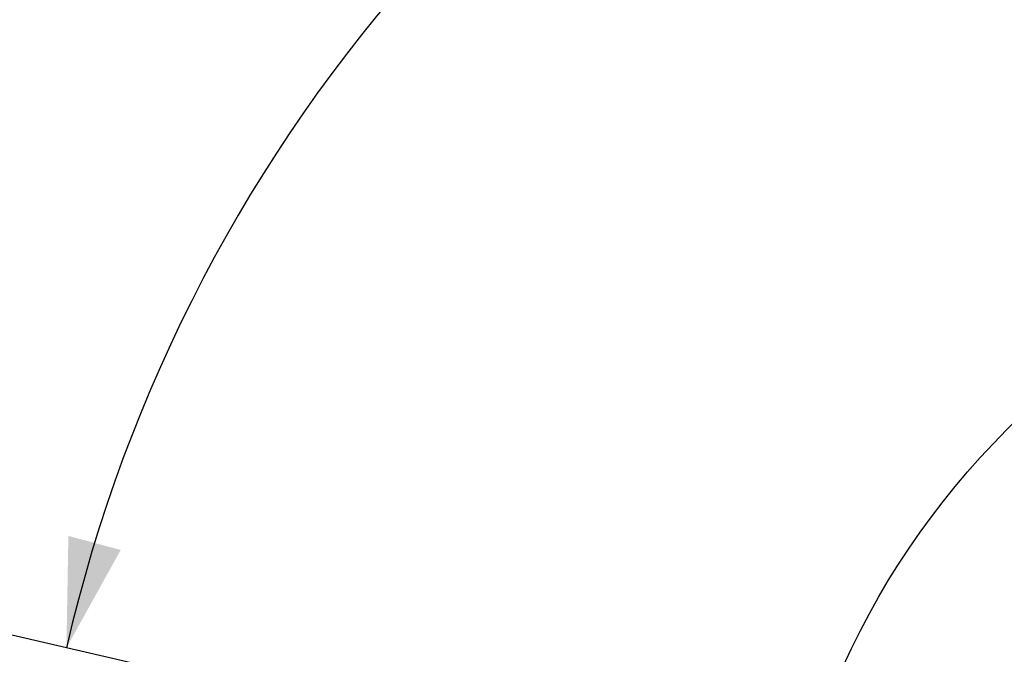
# Model space of a CAD drawing. Header units: millimetres. Extents: x 0 to 8493, y 0 to 6007.
# Tile 34 of 111: x 3753 to 4142, y 1381 to 1631. Entities that reach past the tile are written whole.
import ezdxf

# ---------------------------------------------------------------- set-up
doc = ezdxf.new("R2010")
doc.units = ezdxf.units.MM
doc.header["$LTSCALE"] = 467.107143
doc.layers.get('0').update_dxf_attribs({"linetype": 'CONTINUOUS'})
doc.layers.add('304103000034DXF_CONTINUOUS_LINE', color=7, linetype='CONTINUOUS')
doc.layers.add('最大动作范围图_DXF_DIMENSION', color=7, linetype='CONTINUOUS')
doc.styles.get("Standard").update_dxf_attribs({"font": 'txt', "width": 0.7})
doc.dimstyles.new('DIMSTYLE_1', dxfattribs={"dimtxt": 85.714286, "dimasz": 42.857143, "dimexe": 1.5, "dimexo": 0, "dimgap": 6, "dimtad": 0, "dimtih": 1, "dimtoh": 1, "dimdec": 1, "dimdsep": 46, "dimtxsty": 'Standard', "dimblk": '_FILLED', "dimblk1": '_FILLED', "dimblk2": '_FILLED', "dimcen": 0.09, "dimclrt": 5, "dimazin": 2, "dimtp": 0.5, "dimtm": 0.5, "dimtfac": 1, "dimtdec": 65535, "dimtofl": 0, "dimtmove": 0, "dimatfit": 3, "dimldrblk": '_FILLED', "dimfxl": 0, "dimtolj": 1, "dimarcsym": 0})

# ---------------------------------------------------------------- blocks, each defined once
blk = doc.blocks.new('*D1')
at = {"layer": '最大动作范围图_DXF_DIMENSION', "color": 2, "linetype": 'Continuous', "transparency": 16777216}
blk.add_line((5263.67, 1245.98), (4966.12, 1245.98), dxfattribs=at)
for start, end in [(0, 86.39529), (109.00151, 167)]:
    blk.add_arc((4366.38, 1245.98), 610.46, start, end, dxfattribs=at)
for points in [[(3772.32, 1427.48), (3771.56, 1383.31), (3793.01, 1421.93)], [(4964.63, 1288.44), (4976.84, 1245.98), (4986.04, 1289.19)]]:
    blk.add_solid(points, dxfattribs=at)
blk = doc.blocks.new('_FILLED')
at = {"color": 0, "linetype": 'ByBlock'}
blk.add_solid([(0, 0), (-1, 0.25), (-1, -0.25)], dxfattribs=at)

msp = doc.modelspace()

# ---------------------------------------------------------------- linework, layer by layer
at = {"color": 2, "linetype": 'Continuous'}
msp.add_line((4366.378, 1245.984), (2738.232, 1621.871), dxfattribs=at)
msp.add_circle((4366.427, 1245.984), 316, dxfattribs=at)
at = {"layer": '304103000034DXF_CONTINUOUS_LINE', "color": 7, "linetype": 'Continuous'}
msp.add_arc((4366.427, 1245.984), 225, 72.65327, 219.31615, dxfattribs=at)

# ---------------------------------------------------------------- dimensions: what is measured, and where the dimension line sits
at = {"layer": '最大动作范围图_DXF_DIMENSION', "color": 2, "linetype": 'Continuous'}
dim = msp.add_angular_dim_2l(base=(4435.4838, 1852.5202), line1=((5257.5696, 1245.984), (5263.6742, 1245.984)), line2=((3777.5117, 1381.9345), (3771.5635, 1383.3077)), dimstyle='DIMSTYLE_1', dxfattribs=at)
dim.commit()
dim.dimension.update_dxf_attribs({"geometry": '*D1', "text_midpoint": (4167.6161, 1808.2973), "dimtype": 162})

doc.saveas('drawing.dxf')
